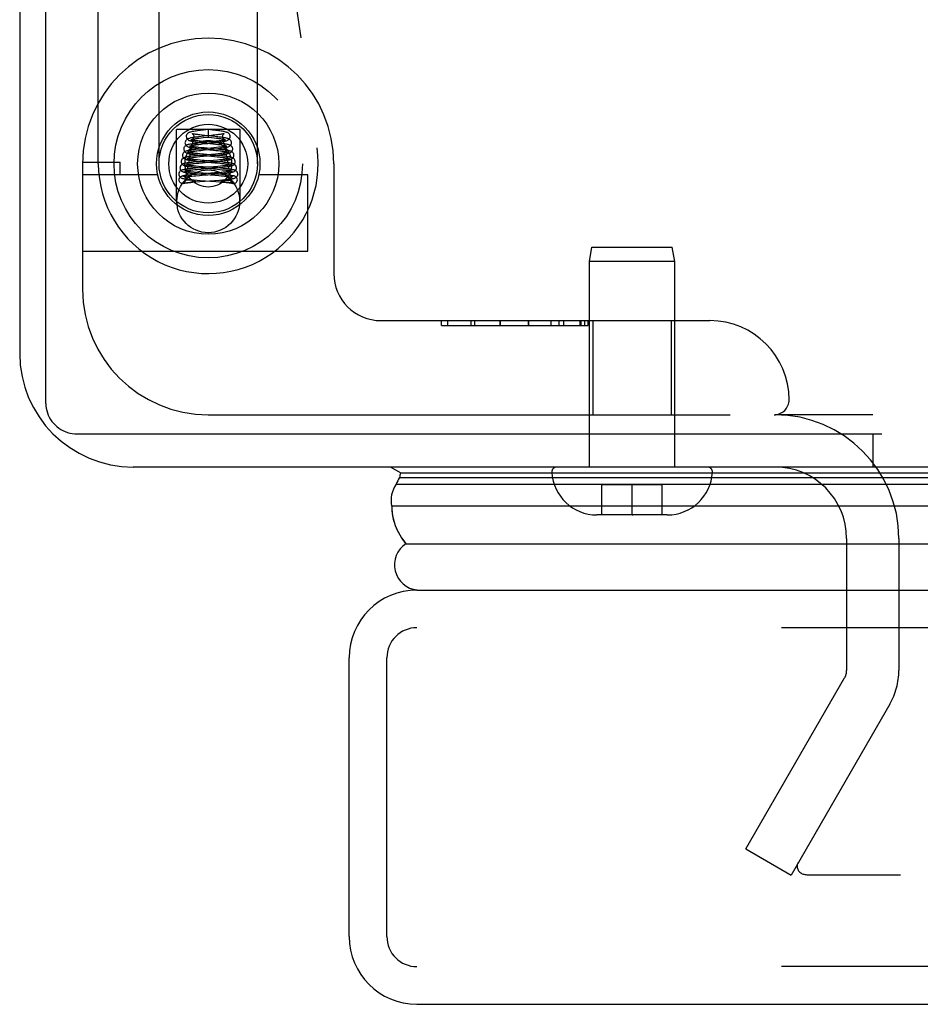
# Model space of a CAD drawing. Header units: inches. Extents: x 0 to 189, y 0 to 122.
# Tile 165 of 226: x 37.95 to 39.75, y 97.47 to 99.43. Entities that reach past the tile are written whole.
import ezdxf

# ---------------------------------------------------------------- set-up
doc = ezdxf.new("R2010")
doc.units = ezdxf.units.IN
doc.header["$LTSCALE"] = 10.388889
doc.header["$MEASUREMENT"] = 0
doc.linetypes.add('HIDDEN', pattern=[0.2, 0.1, -0.1])
doc.layers.get('0').update_dxf_attribs({"linetype": 'CONTINUOUS'})
doc.layers.add('DEFAULT_2', color=8, linetype='HIDDEN')
doc.layers.add('LEFTHAND_DOOR_ASSEMBLY', color=7, linetype='CONTINUOUS')

msp = doc.modelspace()

# ---------------------------------------------------------------- linework, layer by layer
at = {"color": 7, "linetype": 'Continuous'}
for p, q in [((38.006, 98.6616), (38.006, 116.4211)), ((38.0685, 98.6012), (39.6699, 98.6012)), ((39.652, 98.6012), (39.652, 98.5352)), ((84.204, 98.5352), (39.704, 98.5352))]:
    msp.add_line(p, q, dxfattribs=at)
at = {"color": 3, "linetype": 'Continuous'}
for p, q in [((37.954, 116.3092), (37.954, 98.7612)), ((39.652, 98.5352), (38.18, 98.5352))]:
    msp.add_line(p, q, dxfattribs=at)
at = {"color": 7, "linetype": 'Continuous'}
msp.add_lwpolyline([(38.006, 98.6616), (38.0062, 98.6568), (38.0068, 98.6521), (38.0077, 98.6475), (38.0091, 98.6429), (38.0108, 98.6385), (38.0128, 98.6342), (38.0152, 98.63), (38.0179, 98.6261), (38.021, 98.6224), (38.0243, 98.6189), (38.0279, 98.6157), (38.0318, 98.6127), (38.0358, 98.6101), (38.0401, 98.6078), (38.0446, 98.6058), (38.0492, 98.6042), (38.0539, 98.6029), (38.0587, 98.6019), (38.0636, 98.6014), (38.0685, 98.6012)], dxfattribs=at)
at = {"color": 3, "linetype": 'Continuous'}
msp.add_arc((38.18, 98.7612), 0.226, 180, 270, dxfattribs=at)
at = {"layer": 'DEFAULT_2', "color": 8, "linetype": 'HIDDEN'}
for p, q in [((39.652, 98.6392), (39.4575, 98.6392)), ((39.6, 98.3927), (39.6, 98.1301)), ((39.704, 98.3927), (39.704, 98.1301)), ((39.3994, 97.7747), (39.596, 98.1151)), ((39.686, 98.0631), (39.4895, 97.7227)), ((39.3994, 97.7747), (39.4895, 97.7227)), ((60.485, 97.7227), (39.5216, 97.7227))]:
    msp.add_line(p, q, dxfattribs=at)
for points in [[(39.5037, 97.7478), (39.5029, 97.7462), (39.5022, 97.7445), (39.5018, 97.7428), (39.5016, 97.741), (39.5016, 97.74)], [(39.5016, 97.74), (39.5016, 97.7393), (39.5018, 97.7375), (39.5022, 97.7358), (39.5028, 97.7341), (39.5036, 97.7325), (39.5045, 97.7309), (39.5057, 97.7295), (39.507, 97.7281), (39.5085, 97.7269), (39.5101, 97.7258), (39.5118, 97.7249), (39.5136, 97.7241)], [(39.5216, 97.7227), (39.5195, 97.7228), (39.5175, 97.7231), (39.5155, 97.7235), (39.5136, 97.7241)]]:
    msp.add_lwpolyline(points, dxfattribs=at)
for centre, radius, start, end in [((39.4575, 98.3927), 0.2465, 0, 90), ((39.4575, 98.3927), 0.1425, 0, 90), ((39.57, 98.1301), 0.03, 330, 360), ((39.57, 98.1301), 0.134, 330, 360)]:
    msp.add_arc(centre, radius, start, end, dxfattribs=at)
at = {"layer": 'LEFTHAND_DOOR_ASSEMBLY', "color": 8, "linetype": 'HIDDEN'}
for p, q in [((38.1105, 99.1392), (38.1105, 100.8561)), ((38.3624, 100.4179), (38.5457, 99.171)), ((38.2313, 99.1392), (38.2313, 99.5623)), ((38.4273, 99.1392), (38.4273, 99.5623)), ((38.2658, 99.0643), (38.2658, 99.2072)), ((38.3928, 99.2072), (38.2658, 99.2072)), ((38.3199, 99.2061), (38.3136, 99.2054)), ((38.3226, 99.1954), (38.3175, 99.196)), ((38.3293, 99.2072), (38.3199, 99.2061)), ((38.3293, 99.2072), (38.3293, 99.1923)), ((38.338, 99.2062), (38.3293, 99.2072)), ((38.3392, 99.1958), (38.3318, 99.195)), ((38.3928, 99.0643), (38.3928, 99.2072)), ((38.3143, 99.1807), (38.3091, 99.1801)), ((38.3155, 99.1932), (38.3102, 99.1926)), ((38.3109, 99.1901), (38.3149, 99.1906)), ((38.3149, 99.1906), (38.3192, 99.1911)), ((38.3235, 99.1828), (38.3182, 99.1833)), ((38.3192, 99.1911), (38.3293, 99.1923)), ((38.3439, 99.1807), (38.3235, 99.1828)), ((38.3293, 99.1923), (38.3358, 99.1915)), ((38.3414, 99.1834), (38.3346, 99.1827)), ((38.3358, 99.1915), (38.341, 99.1909)), ((38.3385, 99.1788), (38.3438, 99.1782)), ((38.34, 99.1809), (38.3457, 99.1816)), ((38.3456, 99.1839), (38.3414, 99.1834)), ((38.3495, 99.1843), (38.3456, 99.1839)), ((38.3059, 99.1551), (38.3007, 99.1545)), ((38.3098, 99.1678), (38.3045, 99.1673)), ((38.3115, 99.1556), (38.3059, 99.1551)), ((38.3063, 99.1648), (38.3103, 99.1653)), ((38.3125, 99.1587), (38.3082, 99.1592)), ((38.3156, 99.1684), (38.3098, 99.1678)), ((38.3103, 99.1653), (38.3146, 99.1658)), ((38.3197, 99.1581), (38.3125, 99.1587)), ((38.3146, 99.1658), (38.3217, 99.1665)), ((38.3209, 99.1705), (38.3152, 99.171)), ((38.3402, 99.1707), (38.3156, 99.1684)), ((38.3169, 99.1559), (38.342, 99.1535)), ((38.3183, 99.1684), (38.3397, 99.1662)), ((38.3464, 99.1557), (38.3197, 99.1581)), ((38.3459, 99.1681), (38.3209, 99.1705)), ((38.3217, 99.1665), (38.3349, 99.1678)), ((38.3349, 99.1678), (38.3432, 99.1687)), ((38.3439, 99.1585), (38.3357, 99.1578)), ((38.3366, 99.1554), (38.345, 99.1563)), ((38.3397, 99.1662), (38.3444, 99.1657)), ((38.3456, 99.1713), (38.3402, 99.1707)), ((38.3432, 99.1687), (38.3486, 99.1693)), ((38.3489, 99.159), (38.3439, 99.1585)), ((38.3444, 99.1657), (38.3488, 99.1652)), ((38.345, 99.1563), (38.3504, 99.1568)), ((38.3504, 99.1718), (38.3456, 99.1713)), ((38.3516, 99.1552), (38.3464, 99.1557)), ((38.3534, 99.1595), (38.3489, 99.159)), ((38.0793, 99.1422), (38.1543, 99.1422)), ((38.0793, 99.1392), (38.0793, 98.8892)), ((38.1543, 99.1172), (38.1543, 99.1422)), ((38.3054, 99.1426), (38.3001, 99.1421)), ((38.3015, 99.1396), (38.3057, 99.1401)), ((38.304, 99.1522), (38.3081, 99.1527)), ((38.3111, 99.1432), (38.3054, 99.1426)), ((38.3057, 99.1401), (38.3103, 99.1405)), ((38.3081, 99.1527), (38.3126, 99.1532)), ((38.3132, 99.1461), (38.3081, 99.1466)), ((38.3103, 99.1405), (38.3178, 99.1412)), ((38.3118, 99.1439), (38.3213, 99.143)), ((38.3126, 99.1532), (38.32, 99.1539)), ((38.3215, 99.1454), (38.3132, 99.1461)), ((38.3213, 99.143), (38.3421, 99.1411)), ((38.3465, 99.1432), (38.3215, 99.1454)), ((38.3474, 99.1463), (38.3399, 99.1456)), ((38.3411, 99.1433), (38.3472, 99.1439)), ((38.342, 99.1535), (38.3468, 99.1531)), ((38.3421, 99.1411), (38.3473, 99.1406)), ((38.3526, 99.1427), (38.3465, 99.1432)), ((38.3472, 99.1439), (38.3531, 99.1445)), ((38.3473, 99.1406), (38.3521, 99.1402)), ((38.3519, 99.1467), (38.3474, 99.1463)), ((38.3561, 99.1471), (38.3519, 99.1467)), ((38.3584, 99.1347), (38.3537, 99.1343)), ((38.5793, 99.1392), (38.5793, 98.9205)), ((38.2286, 99.1172), (38.0793, 99.1172)), ((38.2998, 99.1174), (38.2942, 99.1168)), ((38.2989, 99.1296), (38.2944, 99.1292)), ((38.2985, 99.127), (38.3026, 99.1274)), ((38.3039, 99.1301), (38.2989, 99.1296)), ((38.3057, 99.1179), (38.2998, 99.1174)), ((38.3004, 99.1148), (38.3048, 99.1152)), ((38.3058, 99.1216), (38.3011, 99.122)), ((38.3026, 99.1274), (38.3071, 99.1278)), ((38.3121, 99.1308), (38.3039, 99.1301)), ((38.31, 99.1338), (38.3046, 99.1343)), ((38.3048, 99.1152), (38.3121, 99.1159)), ((38.3149, 99.1186), (38.3057, 99.1179)), ((38.3108, 99.1211), (38.3058, 99.1216)), ((38.3071, 99.1278), (38.3145, 99.1285)), ((38.309, 99.1189), (38.3151, 99.1184)), ((38.3094, 99.1315), (38.3155, 99.1309)), ((38.3192, 99.133), (38.31, 99.1338)), ((38.319, 99.1205), (38.3108, 99.1211)), ((38.3121, 99.1159), (38.323, 99.1168)), ((38.3151, 99.1184), (38.3424, 99.1162)), ((38.3155, 99.1309), (38.3396, 99.1289)), ((38.3496, 99.1181), (38.319, 99.1205)), ((38.3482, 99.1307), (38.3192, 99.133)), ((38.3349, 99.1177), (38.3473, 99.1187)), ((38.3396, 99.1289), (38.3475, 99.1282)), ((38.3486, 99.1338), (38.3399, 99.1331)), ((38.3499, 99.1213), (38.342, 99.1207)), ((38.3424, 99.1162), (38.3504, 99.1155)), ((38.344, 99.131), (38.3503, 99.1316)), ((38.3473, 99.1187), (38.3533, 99.1193)), ((38.3475, 99.1282), (38.3524, 99.1277)), ((38.3538, 99.1302), (38.3482, 99.1307)), ((38.3537, 99.1343), (38.3486, 99.1338)), ((38.3558, 99.1176), (38.3496, 99.1181)), ((38.3547, 99.1217), (38.3499, 99.1213)), ((38.3503, 99.1316), (38.3561, 99.1322)), ((38.3504, 99.1155), (38.3552, 99.1151)), ((38.3524, 99.1277), (38.3568, 99.1273)), ((38.3533, 99.1193), (38.3589, 99.1198)), ((38.359, 99.1297), (38.3538, 99.1302)), ((38.3591, 99.1221), (38.3547, 99.1217)), ((38.363, 99.1225), (38.3591, 99.1221)), ((38.5273, 99.1172), (38.4299, 99.1172)), ((38.5273, 98.9652), (38.5273, 99.1172)), ((38.2806, 99.1001), (38.2801, 99.1)), ((38.2849, 99.101), (38.2861, 99.1012)), ((38.2855, 99.1072), (38.2855, 99.1065)), ((38.2861, 99.1012), (38.2873, 99.1015)), ((38.2879, 99.1065), (38.2869, 99.1065)), ((38.2873, 99.1015), (38.2891, 99.1018)), ((38.2889, 99.1065), (38.2879, 99.1065)), ((38.29, 99.1065), (38.2889, 99.1065)), ((38.2891, 99.1018), (38.2932, 99.1025)), ((38.291, 99.1065), (38.29, 99.1065)), ((38.292, 99.1065), (38.291, 99.1065)), ((38.293, 99.1065), (38.292, 99.1065)), ((38.2932, 99.1025), (38.2953, 99.1028)), ((38.2952, 99.1064), (38.2943, 99.1064)), ((38.296, 99.1064), (38.2952, 99.1064)), ((38.2953, 99.1028), (38.2964, 99.103)), ((38.2967, 99.1063), (38.296, 99.1064)), ((38.2964, 99.1144), (38.3004, 99.1148)), ((38.2964, 99.103), (38.2975, 99.1032)), ((38.2974, 99.1063), (38.2967, 99.1063)), ((38.298, 99.1063), (38.2974, 99.1063)), ((38.2975, 99.1032), (38.2981, 99.1033)), ((38.2977, 99.1022), (38.3048, 99.1028)), ((38.2985, 99.1062), (38.298, 99.1063)), ((38.2981, 99.1033), (38.2988, 99.1035)), ((38.299, 99.1062), (38.2985, 99.1062)), ((38.2988, 99.1035), (38.2994, 99.1036)), ((38.2995, 99.1062), (38.299, 99.1062)), ((38.2999, 99.1061), (38.2995, 99.1062)), ((38.3003, 99.1061), (38.2999, 99.1061)), ((38.3015, 99.107), (38.3071, 99.1065)), ((38.3048, 99.1028), (38.3123, 99.1035)), ((38.3071, 99.1065), (38.3132, 99.106)), ((38.3123, 99.1035), (38.3417, 99.1057)), ((38.3132, 99.106), (38.3446, 99.1036)), ((38.3417, 99.1057), (38.3514, 99.1065)), ((38.3446, 99.1036), (38.3517, 99.103)), ((38.3514, 99.1065), (38.3572, 99.107)), ((38.3572, 99.107), (38.3625, 99.1075)), ((38.3578, 99.106), (38.3582, 99.1061)), ((38.3582, 99.1061), (38.3586, 99.1061)), ((38.3586, 99.1061), (38.359, 99.1062)), ((38.359, 99.1062), (38.3595, 99.1062)), ((38.3595, 99.1062), (38.36, 99.1062)), ((38.36, 99.1062), (38.3605, 99.1063)), ((38.3607, 99.1033), (38.36, 99.1034)), ((38.3605, 99.1063), (38.3611, 99.1063)), ((38.3614, 99.1031), (38.3607, 99.1033)), ((38.3611, 99.1063), (38.3618, 99.1063)), ((38.3625, 99.1029), (38.3614, 99.1031)), ((38.3618, 99.1063), (38.3625, 99.1064)), ((38.3625, 99.1064), (38.3633, 99.1064)), ((38.3636, 99.1027), (38.3625, 99.1029)), ((38.3633, 99.1064), (38.3642, 99.1064)), ((38.37, 99.1017), (38.3636, 99.1027)), ((38.3642, 99.1064), (38.3651, 99.1065)), ((38.3651, 99.1065), (38.366, 99.1065)), ((38.366, 99.1065), (38.367, 99.1065)), ((38.367, 99.1065), (38.368, 99.1065)), ((38.368, 99.1065), (38.369, 99.1065)), ((38.369, 99.1065), (38.3701, 99.1065)), ((38.3718, 99.1014), (38.37, 99.1017)), ((38.373, 99.1072), (38.373, 99.1065)), ((38.3779, 99.1001), (38.3784, 99.1)), ((38.0793, 98.9652), (38.5273, 98.9652)), ((39.088, 98.9444), (39.093, 98.9727)), ((39.093, 98.9727), (39.253, 98.9727)), ((39.258, 98.9444), (39.253, 98.9727)), ((39.088, 98.5352), (39.088, 98.9444)), ((39.258, 98.9444), (39.088, 98.9444)), ((39.258, 98.5352), (39.258, 98.9444)), ((38.673, 98.8267), (39.328, 98.8267)), ((38.7937, 98.8167), (38.7937, 98.8267)), ((38.8057, 98.8267), (38.8057, 98.8167)), ((38.8521, 98.8267), (38.8521, 98.8167)), ((38.8593, 98.8267), (38.8593, 98.8167)), ((38.9103, 98.8167), (38.9103, 98.8267)), ((38.9103, 98.8167), (38.9103, 98.8267)), ((38.9105, 98.8267), (38.9105, 98.8167)), ((38.9666, 98.8167), (38.9666, 98.8267)), ((38.9667, 98.8267), (38.9667, 98.8167)), ((38.9667, 98.8267), (38.9667, 98.8167)), ((39.0112, 98.8267), (39.0112, 98.8167)), ((39.0271, 98.8267), (39.0271, 98.8167)), ((39.0366, 98.8267), (39.0366, 98.8167)), ((39.0686, 98.8267), (39.0686, 98.8167)), ((39.071, 98.8267), (39.071, 98.8167)), ((39.0783, 98.8267), (39.0783, 98.8167)), ((39.0855, 98.8267), (39.0855, 98.8167)), ((39.0857, 98.8167), (39.0857, 98.8267)), ((39.095, 98.8267), (39.095, 98.6392)), ((39.251, 98.8267), (39.251, 98.6392)), ((38.7937, 98.8167), (39.0857, 98.8167)), ((38.3293, 98.6392), (39.4555, 98.6392)), ((39.3229, 98.5352), (39.0231, 98.5352)), ((39.113, 98.4397), (39.113, 98.4997)), ((39.233, 98.4997), (39.113, 98.4997)), ((39.173, 98.4397), (39.173, 98.4997)), ((39.233, 98.4397), (39.233, 98.4997)), ((39.243, 98.4397), (39.103, 98.4397)), ((39.173, 98.4397), (39.1748, 98.4397)), ((61.2873, 98.2152), (38.7448, 98.2152)), ((38.6848, 97.6002), (38.6848, 98.1552)), ((61.2873, 97.5402), (38.7448, 97.5402))]:
    msp.add_line(p, q, dxfattribs=at)
at = {"layer": 'LEFTHAND_DOOR_ASSEMBLY', "color": 7, "linetype": 'Continuous'}
for p, q in [((38.6917, 98.5353), (38.7125, 98.5233)), ((39.652, 98.5353), (39.704, 98.5353)), ((38.7101, 98.5146), (61.3219, 98.5146)), ((38.7125, 98.5233), (61.3196, 98.5233)), ((38.7033, 98.5009), (61.3287, 98.5009)), ((61.3376, 98.4575), (38.6944, 98.4575)), ((38.7228, 98.3823), (61.3092, 98.3823))]:
    msp.add_line(p, q, dxfattribs=at)
at = {"layer": 'LEFTHAND_DOOR_ASSEMBLY', "color": 3, "linetype": 'Continuous'}
for p, q in [((38.7448, 98.2902), (61.2873, 98.2902)), ((38.6098, 97.6002), (38.6098, 98.1552)), ((38.7448, 97.4652), (61.2873, 97.4652))]:
    msp.add_line(p, q, dxfattribs=at)
at = {"layer": 'LEFTHAND_DOOR_ASSEMBLY', "color": 8, "linetype": 'HIDDEN'}
for points in [[(38.3136, 99.2054), (38.3106, 99.205), (38.3079, 99.2047), (38.3054, 99.2043), (38.3031, 99.204), (38.3009, 99.2036), (38.299, 99.2033), (38.2972, 99.203), (38.2957, 99.2026), (38.2942, 99.2023), (38.2929, 99.2019), (38.2917, 99.2015), (38.2906, 99.201), (38.2894, 99.2003), (38.2883, 99.1995), (38.2871, 99.1982), (38.2862, 99.1966), (38.2856, 99.1948), (38.2855, 99.1934)], [(38.2973, 99.1991), (38.2972, 99.1992), (38.2973, 99.1991), (38.2976, 99.1989), (38.2983, 99.1984), (38.2991, 99.1974), (38.2999, 99.1961), (38.3004, 99.1945), (38.3005, 99.1934)], [(38.3175, 99.196), (38.3128, 99.1965), (38.3106, 99.1968), (38.3086, 99.1971), (38.3067, 99.1973), (38.3049, 99.1976), (38.3033, 99.1978), (38.3019, 99.1981), (38.3006, 99.1983), (38.2995, 99.1986), (38.2986, 99.1988), (38.2979, 99.1989), (38.2974, 99.1991), (38.2973, 99.1991)], [(38.3318, 99.195), (38.3265, 99.1944), (38.3155, 99.1932)], [(38.3755, 99.1809), (38.3754, 99.1819), (38.3749, 99.1838), (38.3741, 99.1854), (38.3729, 99.1867), (38.3717, 99.1877), (38.3705, 99.1884), (38.3694, 99.1889), (38.3682, 99.1893), (38.3669, 99.1897), (38.3655, 99.19), (38.3639, 99.1904), (38.3622, 99.1907), (38.3602, 99.191), (38.3582, 99.1913), (38.3559, 99.1917), (38.3535, 99.192), (38.3509, 99.1923), (38.3482, 99.1926), (38.3454, 99.1929), (38.3426, 99.1933), (38.3226, 99.1954)], [(38.373, 99.1934), (38.3729, 99.1948), (38.3723, 99.1967), (38.3713, 99.1983), (38.3701, 99.1996), (38.3689, 99.2004), (38.3677, 99.2011), (38.3666, 99.2015), (38.3653, 99.202), (38.364, 99.2023), (38.3626, 99.2027), (38.3609, 99.203), (38.3591, 99.2034), (38.3571, 99.2037), (38.3549, 99.2041), (38.3525, 99.2044), (38.3499, 99.2047), (38.3472, 99.2051), (38.3442, 99.2055), (38.338, 99.2062)], [(38.3458, 99.1965), (38.3415, 99.196), (38.3392, 99.1958)], [(38.3611, 99.1991), (38.3612, 99.1991), (38.3613, 99.1992), (38.3611, 99.1991), (38.3607, 99.199), (38.3601, 99.1988), (38.3594, 99.1986), (38.3584, 99.1984), (38.3573, 99.1982), (38.3561, 99.198), (38.3547, 99.1978), (38.3532, 99.1975), (38.3515, 99.1973), (38.3497, 99.1971), (38.3478, 99.1968), (38.3458, 99.1965)], [(38.358, 99.1934), (38.3581, 99.1945), (38.3586, 99.196), (38.3593, 99.1974), (38.3602, 99.1984), (38.3608, 99.1989), (38.3611, 99.1991)], [(38.3091, 99.1801), (38.3066, 99.1799), (38.3042, 99.1796), (38.3019, 99.1793), (38.2997, 99.179), (38.2976, 99.1787), (38.2957, 99.1784), (38.294, 99.1781), (38.2924, 99.1779), (38.2909, 99.1776), (38.2896, 99.1773), (38.2884, 99.1769), (38.2872, 99.1766), (38.2862, 99.1762), (38.2851, 99.1757), (38.284, 99.175), (38.2829, 99.1741), (38.2819, 99.1728), (38.281, 99.1712), (38.2806, 99.1693), (38.2805, 99.1684)], [(38.3102, 99.1926), (38.3076, 99.1923), (38.3052, 99.192), (38.3028, 99.1917), (38.3006, 99.1914), (38.2985, 99.1911), (38.2966, 99.1907), (38.2948, 99.1904), (38.2932, 99.1901), (38.2918, 99.1897), (38.2905, 99.1894), (38.2893, 99.189), (38.2881, 99.1885), (38.287, 99.1878), (38.2858, 99.1869), (38.2846, 99.1857), (38.2837, 99.184), (38.2831, 99.1822), (38.283, 99.1809)], [(38.283, 99.1809), (38.2832, 99.1794), (38.2838, 99.1776), (38.2847, 99.176), (38.2859, 99.1748), (38.287, 99.1739), (38.2882, 99.1733), (38.2894, 99.1728), (38.2906, 99.1724), (38.2919, 99.1721), (38.2933, 99.1717), (38.2948, 99.1714), (38.2965, 99.1711), (38.2984, 99.1708), (38.3005, 99.1705), (38.3027, 99.1702), (38.305, 99.1699), (38.3075, 99.1696), (38.3101, 99.1693), (38.3128, 99.169), (38.3183, 99.1684)], [(38.2855, 99.1934), (38.2857, 99.1919), (38.2863, 99.1901), (38.2872, 99.1885), (38.2884, 99.1872), (38.2896, 99.1864), (38.2908, 99.1857), (38.292, 99.1852), (38.2933, 99.1848), (38.2946, 99.1844), (38.2961, 99.1841), (38.2977, 99.1838), (38.2995, 99.1834), (38.3015, 99.1831), (38.3036, 99.1828), (38.306, 99.1824), (38.3086, 99.1821), (38.3114, 99.1817), (38.3143, 99.1814), (38.3174, 99.181), (38.3205, 99.1807), (38.3385, 99.1788)], [(38.2928, 99.1741), (38.2925, 99.1742), (38.2921, 99.1743), (38.292, 99.1743), (38.2922, 99.1742), (38.2927, 99.1739), (38.2934, 99.1733), (38.2942, 99.1723), (38.2949, 99.171), (38.2954, 99.1696), (38.2955, 99.1684)], [(38.3152, 99.171), (38.3101, 99.1716), (38.3077, 99.1718), (38.3056, 99.1721), (38.3035, 99.1723), (38.3017, 99.1726), (38.3, 99.1728), (38.2984, 99.173), (38.297, 99.1733), (38.2957, 99.1735), (38.2947, 99.1737), (38.2938, 99.1739), (38.293, 99.174), (38.2928, 99.1741)], [(38.2951, 99.1866), (38.2949, 99.1867), (38.2947, 99.1867), (38.2946, 99.1867), (38.2949, 99.1866), (38.2953, 99.1863), (38.296, 99.1858), (38.2967, 99.1848), (38.2974, 99.1836), (38.2979, 99.182), (38.298, 99.1809)], [(38.298, 99.1809), (38.2979, 99.18), (38.2975, 99.1785), (38.2969, 99.1771), (38.2961, 99.1761), (38.2954, 99.1755), (38.295, 99.1752), (38.2947, 99.1751), (38.2947, 99.175)], [(38.2947, 99.175), (38.2947, 99.1751), (38.2949, 99.1751), (38.2953, 99.1752), (38.2958, 99.1754), (38.2966, 99.1756), (38.2975, 99.1758), (38.2986, 99.176), (38.2998, 99.1762), (38.3012, 99.1764), (38.3028, 99.1767), (38.3045, 99.1769), (38.3063, 99.1772), (38.3083, 99.1774), (38.3104, 99.1777)], [(38.3182, 99.1833), (38.3133, 99.1838), (38.3111, 99.1841), (38.3089, 99.1844), (38.3068, 99.1846), (38.3049, 99.1849), (38.3031, 99.1851), (38.3015, 99.1854), (38.3, 99.1856), (38.2987, 99.1858), (38.2976, 99.186), (38.2967, 99.1862), (38.2959, 99.1864), (38.2953, 99.1865), (38.2951, 99.1866)], [(38.3005, 99.1934), (38.3004, 99.1924), (38.3, 99.1908), (38.2993, 99.1895), (38.2985, 99.1886), (38.2979, 99.188), (38.2974, 99.1877), (38.2973, 99.1876)], [(38.2973, 99.1876), (38.2973, 99.1876), (38.2976, 99.1877), (38.2981, 99.1879), (38.2988, 99.1881), (38.2996, 99.1883), (38.3006, 99.1885), (38.3017, 99.1887), (38.3029, 99.1889), (38.3043, 99.1891), (38.3058, 99.1893), (38.3074, 99.1896), (38.3091, 99.1898), (38.3109, 99.1901)], [(38.3104, 99.1777), (38.315, 99.1782), (38.3175, 99.1785)], [(38.3346, 99.1827), (38.3273, 99.182), (38.3143, 99.1807)], [(38.3175, 99.1785), (38.3284, 99.1797), (38.34, 99.1809)], [(38.341, 99.1909), (38.3459, 99.1903), (38.3481, 99.19), (38.3502, 99.1897), (38.3521, 99.1894), (38.3538, 99.1892), (38.3554, 99.1889), (38.3568, 99.1887), (38.358, 99.1884), (38.3591, 99.1882), (38.3599, 99.188), (38.3605, 99.1878), (38.3609, 99.1877)], [(38.3438, 99.1782), (38.3485, 99.1776), (38.3507, 99.1774), (38.3527, 99.1771), (38.3547, 99.1768), (38.3564, 99.1766), (38.358, 99.1763), (38.3594, 99.1761), (38.3606, 99.1758), (38.3616, 99.1756), (38.3625, 99.1754), (38.3631, 99.1753), (38.3633, 99.1752)], [(38.378, 99.1684), (38.378, 99.1693), (38.3775, 99.171), (38.3767, 99.1727), (38.3756, 99.174), (38.3745, 99.175), (38.3733, 99.1757), (38.3722, 99.1762), (38.3711, 99.1766), (38.37, 99.177), (38.3687, 99.1773), (38.3674, 99.1776), (38.3658, 99.1779), (38.3641, 99.1782), (38.3622, 99.1785), (38.3602, 99.1788), (38.3579, 99.1791), (38.3554, 99.1794), (38.3527, 99.1798), (38.3499, 99.1801), (38.3439, 99.1807)], [(38.3457, 99.1816), (38.3484, 99.1819), (38.3509, 99.1822), (38.3533, 99.1826), (38.3556, 99.1829), (38.3576, 99.1832), (38.3595, 99.1835), (38.3613, 99.1839), (38.3629, 99.1842), (38.3643, 99.1845), (38.3655, 99.1849), (38.3667, 99.1853), (38.3678, 99.1858), (38.3689, 99.1864), (38.3701, 99.1872), (38.3713, 99.1885), (38.3723, 99.1902), (38.3729, 99.192), (38.373, 99.1934)], [(38.3486, 99.1693), (38.3511, 99.1696), (38.3536, 99.1699), (38.3559, 99.1702), (38.3581, 99.1705), (38.3601, 99.1708), (38.3619, 99.1711), (38.3636, 99.1714), (38.3652, 99.1717), (38.3666, 99.172), (38.3679, 99.1724), (38.369, 99.1728), (38.3701, 99.1732), (38.3713, 99.1738), (38.3724, 99.1746), (38.3737, 99.1759), (38.3747, 99.1775), (38.3754, 99.1794), (38.3755, 99.1809)], [(38.3639, 99.1868), (38.3638, 99.1867), (38.3636, 99.1867), (38.3632, 99.1865), (38.3626, 99.1864), (38.3618, 99.1862), (38.3609, 99.186), (38.3599, 99.1858), (38.3587, 99.1856), (38.3575, 99.1854), (38.3561, 99.1852), (38.3546, 99.185), (38.353, 99.1848), (38.3513, 99.1846), (38.3495, 99.1843)], [(38.3664, 99.1743), (38.3664, 99.1743), (38.366, 99.1742), (38.3655, 99.174), (38.3647, 99.1739), (38.3638, 99.1737), (38.3627, 99.1735), (38.3614, 99.1732), (38.3599, 99.173), (38.3583, 99.1728), (38.3566, 99.1725), (38.3547, 99.1723), (38.3526, 99.1721), (38.3504, 99.1718)], [(38.3609, 99.1877), (38.361, 99.1877), (38.3612, 99.1876), (38.3612, 99.1876), (38.361, 99.1878), (38.3605, 99.1881), (38.3599, 99.1887), (38.3591, 99.1897), (38.3585, 99.191), (38.3581, 99.1926), (38.358, 99.1934)], [(38.3605, 99.1809), (38.3606, 99.1821), (38.3611, 99.1836), (38.3618, 99.1849), (38.3626, 99.1858), (38.3632, 99.1864), (38.3637, 99.1866), (38.3639, 99.1868)], [(38.3633, 99.1752), (38.3636, 99.1751), (38.3638, 99.1751), (38.3638, 99.1751), (38.3636, 99.1752), (38.3631, 99.1755), (38.3625, 99.1761), (38.3617, 99.1771), (38.361, 99.1784), (38.3606, 99.18), (38.3605, 99.1809)], [(38.363, 99.1684), (38.3631, 99.1696), (38.3636, 99.1711), (38.3643, 99.1723), (38.3651, 99.1733), (38.3658, 99.1739), (38.3663, 99.1742), (38.3665, 99.1743), (38.3664, 99.1743)], [(38.3007, 99.1545), (38.2983, 99.1542), (38.296, 99.154), (38.2939, 99.1537), (38.292, 99.1535), (38.2902, 99.1532), (38.2885, 99.1529), (38.287, 99.1527), (38.2857, 99.1524), (38.2844, 99.1521), (38.2833, 99.1519), (38.2822, 99.1515), (38.2812, 99.1512), (38.2802, 99.1507), (38.2792, 99.1501), (38.2781, 99.1492), (38.277, 99.1479), (38.2761, 99.1463), (38.2756, 99.1445), (38.2755, 99.1434)], [(38.3045, 99.1673), (38.302, 99.167), (38.2998, 99.1667), (38.2976, 99.1665), (38.2957, 99.1662), (38.2938, 99.1659), (38.2922, 99.1657), (38.2906, 99.1654), (38.2892, 99.1652), (38.2878, 99.1649), (38.2866, 99.1646), (38.2855, 99.1643), (38.2845, 99.164), (38.2835, 99.1636), (38.2825, 99.1631), (38.2815, 99.1625), (38.2804, 99.1616), (38.2793, 99.1603), (38.2785, 99.1586), (38.2781, 99.1568), (38.278, 99.1559)], [(38.278, 99.1559), (38.2782, 99.1544), (38.2788, 99.1526), (38.2797, 99.151), (38.2809, 99.1498), (38.282, 99.149), (38.2832, 99.1484), (38.2843, 99.1479), (38.2854, 99.1476), (38.2865, 99.1472), (38.2878, 99.147), (38.2891, 99.1467), (38.2906, 99.1464), (38.2923, 99.1461), (38.2941, 99.1459), (38.2961, 99.1456), (38.2983, 99.1453), (38.3006, 99.145), (38.3032, 99.1447), (38.3059, 99.1444), (38.3118, 99.1439)], [(38.2805, 99.1684), (38.2806, 99.167), (38.2812, 99.1652), (38.2821, 99.1637), (38.2832, 99.1624), (38.2844, 99.1615), (38.2855, 99.1609), (38.2866, 99.1604), (38.2878, 99.16), (38.289, 99.1597), (38.2902, 99.1594), (38.2916, 99.1591), (38.2932, 99.1588), (38.2949, 99.1585), (38.2967, 99.1583), (38.2988, 99.158), (38.3009, 99.1577), (38.3033, 99.1574), (38.3058, 99.1571), (38.3084, 99.1568), (38.3111, 99.1565), (38.3169, 99.1559)], [(38.29, 99.1617), (38.2898, 99.1618), (38.2895, 99.1619), (38.2895, 99.1619), (38.2897, 99.1618), (38.2902, 99.1615), (38.2909, 99.1609), (38.2917, 99.1599), (38.2924, 99.1586), (38.2929, 99.1571), (38.293, 99.1559)], [(38.293, 99.1559), (38.2929, 99.155), (38.2925, 99.1535), (38.2919, 99.1521), (38.291, 99.1511), (38.2903, 99.1504), (38.2898, 99.1501), (38.2896, 99.1499), (38.2895, 99.1499)], [(38.3082, 99.1592), (38.3042, 99.1596), (38.3023, 99.1598), (38.3006, 99.16), (38.2989, 99.1602), (38.2974, 99.1604), (38.296, 99.1606), (38.2947, 99.1608), (38.2935, 99.161), (38.2925, 99.1612), (38.2916, 99.1614), (38.2908, 99.1615), (38.2902, 99.1617), (38.29, 99.1617)], [(38.2955, 99.1684), (38.2954, 99.1675), (38.295, 99.1659), (38.2943, 99.1646), (38.2935, 99.1636), (38.2929, 99.163), (38.2924, 99.1626), (38.2921, 99.1625), (38.2921, 99.1625)], [(38.2921, 99.1625), (38.2921, 99.1625), (38.2923, 99.1626), (38.2927, 99.1627), (38.2933, 99.1628), (38.294, 99.163), (38.2948, 99.1632), (38.2959, 99.1634), (38.297, 99.1636), (38.2983, 99.1638), (38.2996, 99.164), (38.3011, 99.1642), (38.3028, 99.1644), (38.3045, 99.1646), (38.3063, 99.1648)], [(38.3357, 99.1578), (38.3267, 99.157), (38.3236, 99.1567), (38.3115, 99.1556)], [(38.32, 99.1539), (38.3281, 99.1547), (38.3366, 99.1554)], [(38.3805, 99.1559), (38.3805, 99.1568), (38.38, 99.1586), (38.3792, 99.1603), (38.3781, 99.1616), (38.377, 99.1625), (38.376, 99.1631), (38.375, 99.1636), (38.374, 99.164), (38.373, 99.1643), (38.3719, 99.1646), (38.3707, 99.1649), (38.3693, 99.1652), (38.3679, 99.1654), (38.3663, 99.1657), (38.3647, 99.1659), (38.3628, 99.1662), (38.3609, 99.1665), (38.3587, 99.1667), (38.3565, 99.167), (38.354, 99.1673), (38.3515, 99.1675), (38.3459, 99.1681)], [(38.3488, 99.1652), (38.3527, 99.1648), (38.3545, 99.1646), (38.3562, 99.1643), (38.3578, 99.1641), (38.3593, 99.1639), (38.3606, 99.1637), (38.3618, 99.1635), (38.3629, 99.1633), (38.3639, 99.1631), (38.3647, 99.1629), (38.3654, 99.1628), (38.3659, 99.1627), (38.366, 99.1626)], [(38.3504, 99.1568), (38.353, 99.1571), (38.3554, 99.1574), (38.3577, 99.1577), (38.3598, 99.158), (38.3618, 99.1583), (38.3636, 99.1585), (38.3653, 99.1588), (38.3669, 99.1591), (38.3683, 99.1594), (38.3695, 99.1597), (38.3707, 99.16), (38.3717, 99.1604), (38.3728, 99.1608), (38.3738, 99.1613), (38.3749, 99.1621), (38.376, 99.1632), (38.3771, 99.1648), (38.3778, 99.1666), (38.378, 99.1684)], [(38.383, 99.1434), (38.3829, 99.1443), (38.3825, 99.1462), (38.3816, 99.1478), (38.3806, 99.1491), (38.3795, 99.15), (38.3784, 99.1506), (38.3775, 99.1511), (38.3765, 99.1515), (38.3755, 99.1518), (38.3744, 99.1521), (38.3732, 99.1524), (38.3718, 99.1526), (38.3704, 99.1529), (38.3688, 99.1531), (38.3671, 99.1534), (38.3652, 99.1536), (38.3632, 99.1539), (38.3611, 99.1541), (38.3589, 99.1544), (38.3565, 99.1547), (38.3516, 99.1552)], [(38.3531, 99.1445), (38.3558, 99.1448), (38.3584, 99.1451), (38.3608, 99.1454), (38.3631, 99.1457), (38.3652, 99.146), (38.3671, 99.1463), (38.3688, 99.1466), (38.3703, 99.1469), (38.3716, 99.1472), (38.3729, 99.1475), (38.374, 99.1478), (38.3752, 99.1483), (38.3763, 99.1489), (38.3775, 99.1497), (38.3786, 99.1509), (38.3796, 99.1524), (38.3803, 99.1541), (38.3805, 99.1559)], [(38.369, 99.1619), (38.3689, 99.1619), (38.3686, 99.1617), (38.368, 99.1616), (38.3672, 99.1614), (38.3663, 99.1612), (38.3652, 99.161), (38.364, 99.1608), (38.3625, 99.1606), (38.361, 99.1604), (38.3593, 99.1602), (38.3575, 99.16), (38.3555, 99.1597), (38.3534, 99.1595)], [(38.366, 99.1626), (38.3662, 99.1625), (38.3664, 99.1625), (38.3664, 99.1625), (38.3661, 99.1626), (38.3656, 99.163), (38.365, 99.1636), (38.3642, 99.1646), (38.3635, 99.1659), (38.3631, 99.1675), (38.363, 99.1684)], [(38.3655, 99.1559), (38.3656, 99.1572), (38.3661, 99.1587), (38.3669, 99.16), (38.3677, 99.161), (38.3684, 99.1615), (38.3689, 99.1618), (38.369, 99.1619), (38.369, 99.1619)], [(38.3686, 99.15), (38.3688, 99.15), (38.369, 99.1499), (38.3689, 99.1499), (38.3687, 99.1501), (38.3681, 99.1505), (38.3674, 99.1511), (38.3666, 99.1522), (38.3659, 99.1535), (38.3656, 99.1551), (38.3655, 99.1559)], [(38.3001, 99.1421), (38.2976, 99.1419), (38.2952, 99.1416), (38.293, 99.1413), (38.291, 99.1411), (38.2891, 99.1408), (38.2873, 99.1406), (38.2857, 99.1403), (38.2842, 99.1401), (38.2829, 99.1398), (38.2817, 99.1396), (38.2806, 99.1393), (38.2796, 99.139), (38.2786, 99.1386), (38.2776, 99.1382), (38.2765, 99.1375), (38.2754, 99.1366), (38.2744, 99.1353), (38.2735, 99.1337), (38.2731, 99.1319), (38.273, 99.1309)], [(38.2755, 99.1434), (38.2756, 99.142), (38.2762, 99.1403), (38.2771, 99.1387), (38.2782, 99.1375), (38.2793, 99.1366), (38.2804, 99.136), (38.2815, 99.1355), (38.2825, 99.1352), (38.2836, 99.1349), (38.2847, 99.1346), (38.286, 99.1344), (38.2873, 99.1341), (38.2888, 99.1338), (38.2904, 99.1336), (38.2922, 99.1333), (38.2942, 99.1331), (38.2963, 99.1328), (38.2986, 99.1326), (38.3011, 99.1323), (38.3037, 99.132), (38.3094, 99.1315)], [(38.2851, 99.1368), (38.2847, 99.1369), (38.2844, 99.137), (38.2844, 99.137), (38.2846, 99.1369), (38.2851, 99.1366), (38.2858, 99.136), (38.2866, 99.1351), (38.2874, 99.1338), (38.2879, 99.1322), (38.288, 99.1309)], [(38.3046, 99.1343), (38.2997, 99.1348), (38.2975, 99.135), (38.2955, 99.1352), (38.2937, 99.1354), (38.292, 99.1356), (38.2904, 99.1359), (38.2891, 99.1361), (38.2879, 99.1362), (38.2868, 99.1364), (38.286, 99.1366), (38.2853, 99.1368), (38.2851, 99.1368)], [(38.2875, 99.1493), (38.2872, 99.1494), (38.287, 99.1494), (38.2869, 99.1494), (38.2872, 99.1493), (38.2877, 99.149), (38.2884, 99.1484), (38.2892, 99.1475), (38.2899, 99.1462), (38.2904, 99.1447), (38.2905, 99.1434)], [(38.2905, 99.1434), (38.2904, 99.1426), (38.2901, 99.141), (38.2894, 99.1396), (38.2886, 99.1386), (38.2878, 99.1379), (38.2873, 99.1375), (38.287, 99.1374), (38.287, 99.1374)], [(38.287, 99.1374), (38.287, 99.1374), (38.2871, 99.1374), (38.2875, 99.1375), (38.2881, 99.1377), (38.2888, 99.1378), (38.2897, 99.138), (38.2907, 99.1382), (38.2919, 99.1384), (38.2932, 99.1386), (38.2946, 99.1388), (38.2961, 99.139), (38.2978, 99.1392), (38.2996, 99.1394), (38.3015, 99.1396)], [(38.3081, 99.1466), (38.3035, 99.147), (38.3014, 99.1472), (38.2994, 99.1475), (38.2975, 99.1477), (38.2957, 99.1479), (38.2941, 99.1481), (38.2926, 99.1483), (38.2913, 99.1485), (38.2902, 99.1487), (38.2892, 99.1489), (38.2883, 99.1491), (38.2877, 99.1492), (38.2875, 99.1493)], [(38.2895, 99.1499), (38.2895, 99.1499), (38.2897, 99.15), (38.2901, 99.1501), (38.2907, 99.1503), (38.2914, 99.1504), (38.2923, 99.1506), (38.2933, 99.1508), (38.2945, 99.151), (38.2957, 99.1512), (38.2971, 99.1514), (38.2987, 99.1516), (38.3003, 99.1518), (38.3021, 99.152), (38.304, 99.1522)], [(38.3399, 99.1456), (38.3288, 99.1447), (38.3111, 99.1432)], [(38.3178, 99.1412), (38.329, 99.1422), (38.3411, 99.1433)], [(38.3468, 99.1531), (38.3512, 99.1526), (38.3533, 99.1524), (38.3552, 99.1522), (38.3571, 99.1519), (38.3588, 99.1517), (38.3604, 99.1515), (38.3619, 99.1513), (38.3632, 99.1511), (38.3645, 99.1509), (38.3656, 99.1507), (38.3665, 99.1505), (38.3673, 99.1504), (38.368, 99.1502), (38.3685, 99.1501), (38.3686, 99.15)], [(38.3521, 99.1402), (38.3564, 99.1397), (38.3584, 99.1395), (38.3603, 99.1393), (38.362, 99.139), (38.3636, 99.1388), (38.3651, 99.1386), (38.3665, 99.1384), (38.3677, 99.1382), (38.3687, 99.138), (38.3696, 99.1379), (38.3703, 99.1377), (38.3709, 99.1376), (38.3711, 99.1375)], [(38.3855, 99.1309), (38.3854, 99.1318), (38.385, 99.1336), (38.3842, 99.1353), (38.3831, 99.1366), (38.382, 99.1375), (38.3809, 99.1381), (38.38, 99.1386), (38.379, 99.139), (38.3779, 99.1393), (38.3769, 99.1395), (38.3757, 99.1398), (38.3744, 99.1401), (38.373, 99.1403), (38.3714, 99.1406), (38.3697, 99.1408), (38.3677, 99.1411), (38.3656, 99.1413), (38.3633, 99.1416), (38.3609, 99.1419), (38.3583, 99.1421), (38.3526, 99.1427)], [(38.3716, 99.1494), (38.3715, 99.1494), (38.3712, 99.1493), (38.3708, 99.1492), (38.3701, 99.1491), (38.3693, 99.1489), (38.3684, 99.1487), (38.3673, 99.1485), (38.366, 99.1484), (38.3647, 99.1482), (38.3632, 99.148), (38.3616, 99.1478), (38.3599, 99.1475), (38.358, 99.1473), (38.3561, 99.1471)], [(38.3561, 99.1322), (38.3588, 99.1325), (38.3614, 99.1327), (38.3638, 99.133), (38.366, 99.1333), (38.368, 99.1336), (38.3698, 99.1339), (38.3715, 99.1342), (38.3729, 99.1344), (38.3743, 99.1347), (38.3755, 99.135), (38.3766, 99.1354), (38.3777, 99.1358), (38.3788, 99.1364), (38.38, 99.1372), (38.3811, 99.1384), (38.3821, 99.1399), (38.3828, 99.1417), (38.383, 99.1434)], [(38.3741, 99.137), (38.3741, 99.137), (38.3738, 99.1369), (38.3734, 99.1368), (38.3728, 99.1367), (38.372, 99.1365), (38.3711, 99.1363), (38.37, 99.1361), (38.3687, 99.136), (38.3674, 99.1358), (38.3659, 99.1356), (38.3642, 99.1354), (38.3624, 99.1351), (38.3605, 99.1349), (38.3584, 99.1347)], [(38.368, 99.1434), (38.3681, 99.1447), (38.3686, 99.1462), (38.3693, 99.1475), (38.3702, 99.1484), (38.3709, 99.149), (38.3714, 99.1494), (38.3716, 99.1494), (38.3716, 99.1494)], [(38.3711, 99.1375), (38.3713, 99.1375), (38.3715, 99.1374), (38.3715, 99.1374), (38.3713, 99.1375), (38.3707, 99.1379), (38.37, 99.1385), (38.3692, 99.1395), (38.3685, 99.1409), (38.3681, 99.1425), (38.368, 99.1434)], [(38.3705, 99.1309), (38.3706, 99.1322), (38.3711, 99.1337), (38.3718, 99.135), (38.3727, 99.136), (38.3734, 99.1366), (38.3739, 99.1369), (38.3741, 99.137), (38.3741, 99.137)], [(38.2944, 99.1292), (38.2923, 99.129), (38.2903, 99.1287), (38.2885, 99.1285), (38.2868, 99.1283), (38.2852, 99.1281), (38.2837, 99.1279), (38.2824, 99.1277), (38.2811, 99.1274), (38.2799, 99.1272), (38.2788, 99.1269), (38.2778, 99.1267), (38.2769, 99.1264), (38.276, 99.126), (38.275, 99.1256), (38.274, 99.125), (38.2729, 99.1241), (38.2719, 99.1228), (38.271, 99.1212), (38.2706, 99.1194), (38.2705, 99.1184)], [(38.2705, 99.1184), (38.2706, 99.117), (38.2712, 99.1153), (38.2721, 99.1137), (38.2732, 99.1125), (38.2743, 99.1117), (38.2753, 99.1111), (38.2763, 99.1106), (38.2773, 99.1103), (38.2783, 99.11), (38.2794, 99.1098), (38.2805, 99.1095), (38.2818, 99.1093), (38.2831, 99.1091), (38.2846, 99.1088), (38.2863, 99.1086), (38.288, 99.1084), (38.2899, 99.1082), (38.292, 99.1079), (38.2942, 99.1077), (38.2965, 99.1075), (38.3015, 99.107)], [(38.273, 99.1309), (38.2731, 99.1295), (38.2737, 99.1277), (38.2746, 99.1262), (38.2757, 99.125), (38.2769, 99.1241), (38.2779, 99.1235), (38.279, 99.1231), (38.28, 99.1227), (38.281, 99.1224), (38.2821, 99.1222), (38.2833, 99.1219), (38.2847, 99.1217), (38.2861, 99.1214), (38.2877, 99.1212), (38.2894, 99.121), (38.2913, 99.1207), (38.2933, 99.1205), (38.2956, 99.1202), (38.2979, 99.12), (38.3005, 99.1197), (38.3032, 99.1195), (38.309, 99.1189)], [(38.2942, 99.1168), (38.2915, 99.1166), (38.289, 99.1163), (38.2866, 99.116), (38.2844, 99.1158), (38.2823, 99.1155), (38.2804, 99.1152), (38.2787, 99.1149), (38.2771, 99.1146), (38.2768, 99.1145)], [(38.2823, 99.1244), (38.2821, 99.1245), (38.2818, 99.1245), (38.2818, 99.1245), (38.2821, 99.1244), (38.2826, 99.1241), (38.2833, 99.1235), (38.2841, 99.1225), (38.2849, 99.1212), (38.2854, 99.1197), (38.2855, 99.1184)], [(38.2855, 99.1184), (38.2854, 99.1176), (38.2851, 99.116), (38.2844, 99.1146), (38.2836, 99.1136), (38.2828, 99.1129), (38.2822, 99.1125), (38.2819, 99.1123), (38.2818, 99.1123)], [(38.3011, 99.122), (38.2969, 99.1224), (38.295, 99.1226), (38.2931, 99.1228), (38.2914, 99.123), (38.2898, 99.1232), (38.2884, 99.1234), (38.287, 99.1235), (38.2858, 99.1237), (38.2848, 99.1239), (38.2839, 99.1241), (38.2831, 99.1242), (38.2825, 99.1244), (38.2823, 99.1244)], [(38.288, 99.1309), (38.2879, 99.13), (38.2875, 99.1284), (38.2868, 99.1271), (38.286, 99.126), (38.2853, 99.1253), (38.2847, 99.125), (38.2844, 99.1248), (38.2844, 99.1248)], [(38.2844, 99.1248), (38.2844, 99.1248), (38.2846, 99.1249), (38.2849, 99.125), (38.2855, 99.1251), (38.2862, 99.1253), (38.287, 99.1254), (38.288, 99.1256), (38.2891, 99.1258), (38.2904, 99.126), (38.2918, 99.1262), (38.2933, 99.1264), (38.2949, 99.1266), (38.2967, 99.1268), (38.2985, 99.127)], [(38.3399, 99.1331), (38.3275, 99.1321), (38.3121, 99.1308)], [(38.3145, 99.1285), (38.3285, 99.1297), (38.344, 99.131)], [(38.342, 99.1207), (38.3273, 99.1196), (38.3149, 99.1186)], [(38.323, 99.1168), (38.3288, 99.1172), (38.3349, 99.1177)], [(38.3552, 99.1151), (38.3596, 99.1147), (38.3616, 99.1145), (38.3635, 99.1143), (38.3653, 99.1141), (38.367, 99.1139), (38.3685, 99.1137), (38.37, 99.1135), (38.3713, 99.1133), (38.3724, 99.1132), (38.3735, 99.113), (38.3744, 99.1128), (38.3751, 99.1127), (38.3758, 99.1125), (38.3762, 99.1124), (38.3763, 99.1124)], [(38.3817, 99.1145), (38.381, 99.1147), (38.3792, 99.115), (38.3772, 99.1153), (38.375, 99.1156), (38.3727, 99.1159), (38.3702, 99.1162), (38.3675, 99.1165), (38.3647, 99.1168), (38.3618, 99.1171), (38.3558, 99.1176)], [(38.3568, 99.1273), (38.3607, 99.1269), (38.3626, 99.1267), (38.3643, 99.1265), (38.3658, 99.1263), (38.3673, 99.1261), (38.3686, 99.1259), (38.3698, 99.1257), (38.3709, 99.1256), (38.3718, 99.1254), (38.3725, 99.1252), (38.3732, 99.1251), (38.3737, 99.125), (38.3738, 99.1249)], [(38.3589, 99.1198), (38.3615, 99.1201), (38.3639, 99.1203), (38.3662, 99.1206), (38.3683, 99.1209), (38.3702, 99.1211), (38.372, 99.1214), (38.3735, 99.1216), (38.375, 99.1219), (38.3762, 99.1222), (38.3774, 99.1224), (38.3785, 99.1227), (38.3795, 99.1231), (38.3806, 99.1235), (38.3817, 99.1241), (38.3828, 99.125), (38.3839, 99.1262), (38.3848, 99.1277), (38.3854, 99.1295), (38.3855, 99.1309)], [(38.388, 99.1184), (38.3879, 99.1194), (38.3874, 99.1212), (38.3866, 99.1229), (38.3855, 99.1242), (38.3844, 99.125), (38.3834, 99.1257), (38.3824, 99.1261), (38.3815, 99.1264), (38.3805, 99.1267), (38.3795, 99.127), (38.3784, 99.1272), (38.3772, 99.1275), (38.3759, 99.1277), (38.3745, 99.1279), (38.373, 99.1281), (38.3713, 99.1284), (38.3696, 99.1286), (38.3677, 99.1288), (38.3657, 99.129), (38.3636, 99.1292), (38.359, 99.1297)], [(38.3625, 99.1075), (38.3649, 99.1077), (38.3671, 99.108), (38.3692, 99.1082), (38.3712, 99.1085), (38.373, 99.1087), (38.3747, 99.109), (38.3762, 99.1092), (38.3775, 99.1094), (38.3788, 99.1097), (38.3799, 99.11), (38.381, 99.1103), (38.382, 99.1106), (38.383, 99.111), (38.3841, 99.1116), (38.3852, 99.1125), (38.3864, 99.1137), (38.3873, 99.1152), (38.3879, 99.1169), (38.388, 99.1184)], [(38.3767, 99.1245), (38.3767, 99.1245), (38.3765, 99.1245), (38.3761, 99.1244), (38.3755, 99.1242), (38.3748, 99.1241), (38.374, 99.1239), (38.373, 99.1238), (38.372, 99.1236), (38.3708, 99.1234), (38.3694, 99.1233), (38.368, 99.1231), (38.3664, 99.1229), (38.3648, 99.1227), (38.363, 99.1225)], [(38.3738, 99.1249), (38.374, 99.1249), (38.3741, 99.1248), (38.374, 99.1249), (38.3737, 99.125), (38.3732, 99.1254), (38.3724, 99.1261), (38.3716, 99.1272), (38.3709, 99.1285), (38.3706, 99.1301), (38.3705, 99.1309)], [(38.373, 99.1184), (38.3731, 99.1197), (38.3736, 99.1212), (38.3743, 99.1225), (38.3752, 99.1235), (38.3759, 99.1241), (38.3764, 99.1244), (38.3767, 99.1245), (38.3767, 99.1245)], [(38.3763, 99.1124), (38.3765, 99.1123), (38.3767, 99.1123), (38.3766, 99.1123), (38.3763, 99.1125), (38.3757, 99.1129), (38.375, 99.1135), (38.3741, 99.1146), (38.3735, 99.116), (38.3731, 99.1176), (38.373, 99.1184)], [(38.2712, 99.1072), (38.2715, 99.1092), (38.2722, 99.111), (38.2733, 99.1125), (38.2748, 99.1137), (38.2765, 99.1144), (38.2768, 99.1145)], [(38.2801, 99.1), (38.2789, 99.0998), (38.2773, 99.0998), (38.2757, 99.1003), (38.2742, 99.1012), (38.273, 99.1024), (38.272, 99.1038), (38.2715, 99.1054), (38.2712, 99.1072)], [(38.2768, 99.1145), (38.2784, 99.1147), (38.2802, 99.1144), (38.2819, 99.1137), (38.2834, 99.1125), (38.2845, 99.111), (38.2852, 99.1092), (38.2855, 99.1072)], [(38.2801, 99.1), (38.2812, 99.1002), (38.283, 99.1005), (38.2854, 99.1009), (38.2881, 99.1012), (38.2911, 99.1015), (38.2943, 99.1019), (38.2977, 99.1022)], [(38.2806, 99.1001), (38.2817, 99.1018), (38.2829, 99.1034), (38.2842, 99.105), (38.2855, 99.1065)], [(38.2806, 99.1001), (38.2812, 99.1003), (38.2818, 99.1004), (38.2824, 99.1005), (38.283, 99.1007), (38.2836, 99.1008), (38.2842, 99.1009), (38.2849, 99.101)], [(38.2818, 99.1123), (38.2818, 99.1123), (38.282, 99.1123), (38.2823, 99.1124), (38.2827, 99.1125), (38.2833, 99.1127), (38.2841, 99.1128), (38.285, 99.113), (38.286, 99.1131), (38.2871, 99.1133), (38.2884, 99.1135), (38.2898, 99.1137), (38.2913, 99.1139), (38.2929, 99.114), (38.2946, 99.1142), (38.2964, 99.1144)], [(38.2869, 99.1065), (38.2864, 99.1065), (38.2859, 99.1065), (38.2855, 99.1065)], [(38.2943, 99.1064), (38.2939, 99.1065), (38.293, 99.1065)], [(38.2994, 99.1036), (38.2997, 99.1036), (38.3001, 99.1037), (38.3004, 99.1038), (38.3007, 99.1038), (38.301, 99.1039), (38.3013, 99.104), (38.3015, 99.1041), (38.3018, 99.1041), (38.3021, 99.1042), (38.3023, 99.1043), (38.3026, 99.1043), (38.3028, 99.1044), (38.303, 99.1045), (38.3033, 99.1046), (38.3035, 99.1047), (38.3037, 99.1048), (38.3038, 99.1049), (38.3039, 99.1051), (38.3039, 99.1052), (38.3038, 99.1053), (38.3037, 99.1054), (38.3035, 99.1055), (38.3033, 99.1056), (38.3032, 99.1056), (38.303, 99.1056), (38.3029, 99.1057), (38.3027, 99.1057), (38.3026, 99.1058), (38.3024, 99.1058), (38.3023, 99.1058), (38.3022, 99.1058), (38.302, 99.1059), (38.3019, 99.1059), (38.3017, 99.1059), (38.3016, 99.1059), (38.3014, 99.1059), (38.3013, 99.106), (38.3011, 99.106), (38.301, 99.106), (38.3008, 99.106), (38.3007, 99.106), (38.3003, 99.1061)], [(38.3517, 99.103), (38.3586, 99.1024), (38.3619, 99.1021), (38.3651, 99.1018), (38.368, 99.1015), (38.3708, 99.1012), (38.3733, 99.1008), (38.3756, 99.1005), (38.3774, 99.1002), (38.3784, 99.1)], [(38.36, 99.1034), (38.3594, 99.1035), (38.3591, 99.1036), (38.3588, 99.1036), (38.3584, 99.1037), (38.3581, 99.1038), (38.3578, 99.1038), (38.3575, 99.1039), (38.3572, 99.104), (38.357, 99.1041), (38.3567, 99.1041), (38.3564, 99.1042), (38.3562, 99.1043), (38.3559, 99.1043), (38.3557, 99.1044), (38.3555, 99.1045), (38.3552, 99.1046), (38.355, 99.1047), (38.3548, 99.1048), (38.3547, 99.1049), (38.3546, 99.1051), (38.3546, 99.1052), (38.3547, 99.1053), (38.3548, 99.1054), (38.355, 99.1055), (38.3552, 99.1056), (38.3553, 99.1056), (38.3555, 99.1056), (38.3556, 99.1057), (38.3558, 99.1057), (38.3559, 99.1058), (38.3561, 99.1058), (38.3562, 99.1058), (38.3563, 99.1058), (38.3565, 99.1059), (38.3566, 99.1059), (38.3568, 99.1059), (38.3569, 99.1059), (38.3571, 99.1059), (38.3572, 99.106), (38.3574, 99.106), (38.3575, 99.106), (38.3577, 99.106), (38.3578, 99.106)], [(38.3701, 99.1065), (38.3711, 99.1065), (38.3716, 99.1065), (38.3721, 99.1065), (38.3726, 99.1065), (38.373, 99.1065)], [(38.3779, 99.1001), (38.3773, 99.1003), (38.3767, 99.1004), (38.3761, 99.1005), (38.3755, 99.1007), (38.3749, 99.1008), (38.3743, 99.1009), (38.3736, 99.101), (38.373, 99.1011), (38.3718, 99.1014)], [(38.3817, 99.1145), (38.3801, 99.1147), (38.3783, 99.1144), (38.3766, 99.1137), (38.3751, 99.1125), (38.374, 99.111), (38.3733, 99.1092), (38.373, 99.1072)], [(38.3779, 99.1001), (38.3768, 99.1018), (38.3756, 99.1034), (38.3743, 99.105), (38.373, 99.1065)], [(38.3784, 99.1), (38.3796, 99.0998), (38.3812, 99.0998), (38.3828, 99.1003), (38.3843, 99.1012), (38.3855, 99.1024), (38.3865, 99.1038), (38.387, 99.1054), (38.3873, 99.1072)], [(38.3873, 99.1072), (38.387, 99.1092), (38.3863, 99.111), (38.3852, 99.1125), (38.3837, 99.1137), (38.382, 99.1144), (38.3817, 99.1145)]]:
    msp.add_lwpolyline(points, dxfattribs=at)
at = {"layer": 'LEFTHAND_DOOR_ASSEMBLY', "color": 7, "linetype": 'Continuous'}
for points in [[(38.7101, 98.5146), (38.7082, 98.5112), (38.7065, 98.5078), (38.7048, 98.5043), (38.7033, 98.5009)], [(38.6944, 98.4575), (38.6946, 98.451), (38.6952, 98.4445), (38.6962, 98.438), (38.6976, 98.4316), (38.6994, 98.4252), (38.7016, 98.4189), (38.7042, 98.4126), (38.7072, 98.4063), (38.7105, 98.4002), (38.7142, 98.3941), (38.7183, 98.3882), (38.7228, 98.3823)]]:
    msp.add_lwpolyline(points, dxfattribs=at)
at = {"layer": 'LEFTHAND_DOOR_ASSEMBLY', "color": 8, "linetype": 'HIDDEN'}
for centre, radius in [((38.3293, 99.1392), 0.1875), ((38.3293, 99.1392), 0.1405), ((38.3293, 99.1392), 0.103), ((38.3293, 99.1392), 0.098), ((38.3293, 99.1392), 0.0785), ((38.3293, 99.1392), 0.0465), ((38.3293, 99.0642), 0.0625)]:
    msp.add_circle(centre, radius, dxfattribs=at)
for centre, radius, start, end in [((38.3293, 99.1392), 0.25, 0, 180), ((38.3293, 99.1392), 0.2188, 180, 8.3606), ((38.673, 98.9205), 0.0938, 180, 270), ((38.3293, 98.8892), 0.25, 180, 270), ((39.328, 98.6692), 0.1575, 0, 90), ((39.4555, 98.6692), 0.03, 270, 360), ((39.0231, 98.5252), 0.01, 90, 183.2246), ((39.3229, 98.5252), 0.01, 356.7754, 90), ((39.103, 98.5297), 0.09, 183.2246, 270), ((39.243, 98.5297), 0.09, 270, 356.7754), ((38.7448, 98.1552), 0.06, 90, 180), ((38.7448, 97.6002), 0.06, 180, 270)]:
    msp.add_arc(centre, radius, start, end, dxfattribs=at)
at = {"layer": 'LEFTHAND_DOOR_ASSEMBLY', "color": 7, "linetype": 'Continuous'}
for centre, radius, start, end in [((38.7399, 98.5112), 0.03, 156.2022, 173.588), ((38.7501, 98.4686), 0.0569, 145.4331, 191.2885), ((38.7498, 98.3402), 0.05, 122.6718, 264.7383)]:
    msp.add_arc(centre, radius, start, end, dxfattribs=at)
at = {"layer": 'LEFTHAND_DOOR_ASSEMBLY', "color": 3, "linetype": 'Continuous'}
for centre, start, end in [((38.7448, 98.1552), 90, 180), ((38.7448, 97.6002), 180, 270)]:
    msp.add_arc(centre, 0.135, start, end, dxfattribs=at)
at = {"layer": 'LEFTHAND_DOOR_ASSEMBLY', "color": 7, "linetype": 'Continuous'}
for start_param, end_param in [(2.795492, 2.881148), (-3.140119, -2.674506)]:
    msp.add_ellipse((38.9594, 98.4577), major_axis=(0.265, 0), ratio=0.632157, start_param=start_param, end_param=end_param, dxfattribs=at)

doc.saveas('drawing.dxf')
